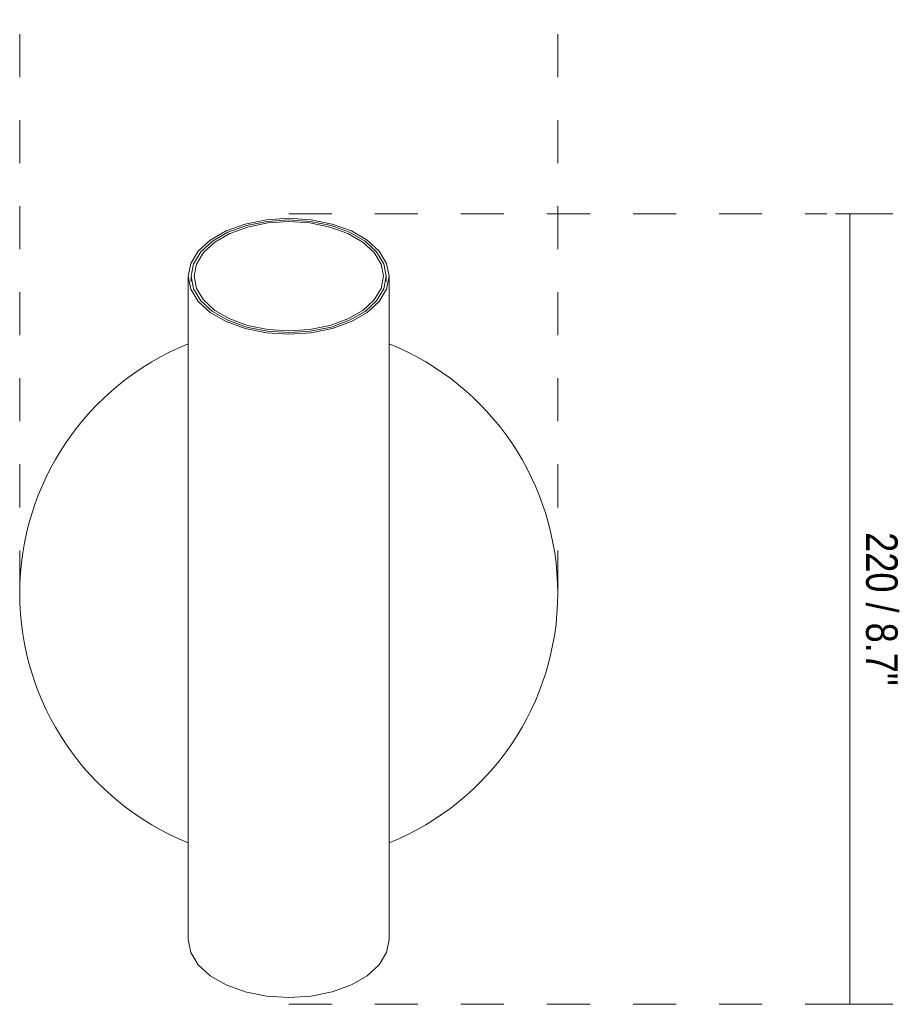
# Model space of a CAD drawing. Header units: millimetres. Extents: x -6758 to -5663, y -40 to 6752.
# Tile 2 of 2: x -6265 to -6019, y 6477 to 6752. Entities that reach past the tile are written whole.
import ezdxf

# ---------------------------------------------------------------- set-up
doc = ezdxf.new("R2010")
doc.units = ezdxf.units.MM
doc.linetypes.add('Dash', pattern=[24, 12, -12])
doc.layers.add('A-ANNO-DIMS', color=7, linetype='Dash', lineweight=9, true_color=0xd2d2d2)
doc.layers.add('A-ANNO-DIMS-4', color=7, linetype='Continuous', lineweight=9)
doc.layers.add('E-LITE-EQPM', color=7, linetype='Continuous', lineweight=20)
doc.styles.add('Arial Narrow', font='ARIALN.TTF', dxfattribs={"height": 8.8})
doc.dimstyles.new('FARO_-_2_2mm_Arial_Narrow_mm_Inch_Right', dxfattribs={"dimscale": 304.8, "dimtxt": 9.006193, "dimasz": 0, "dimexe": 0.03937, "dimexo": 0.0625, "dimgap": 0.006562, "dimtad": 1, "dimdec": 0, "dimzin": 0, "dimdsep": 46, "dimtxsty": 'Arial Narrow', "dimblk1": 'NONE', "dimblk2": 'NONE', "dimsah": 1, "dimcen": 0.09, "dimadec": 0, "dimazin": 0, "dimtfac": 1, "dimtdec": 4, "dimtix": 1, "dimtmove": 0, "dimatfit": 3, "dimfxl": 0.013123, "dimfxlon": 1, "dimtvp": 1, "dimtolj": 1, "dimtzin": 0, "dimarcsym": 2})

# ---------------------------------------------------------------- blocks, each defined once
blk = doc.blocks.new('29898 - 29881 LINK White table lamp-461290-Planta_PDF')
at = {"layer": 'E-LITE-EQPM'}
for p, q in [((-28, 88.44), (-28, -96.56)), ((-27.2, 88.44), (-27.2, 87.01)), ((27.2, 87.01), (27.2, 88.44)), ((28, -96.56), (28, 88.44))]:
    blk.add_line(p, q, dxfattribs=at)
at = {"layer": 'E-LITE-EQPM', "flags": 128}
for points in [[(0, 104.61), (-6.23, 104.2), (-12.15, 103.01), (-17.46, 101.08), (-21.89, 98.52), (-25.23, 95.46), (-27.3, 92.04), (-28, 88.44), (-27.3, 84.85), (-25.23, 81.43), (-21.89, 78.36), (-17.46, 75.8), (-12.15, 73.88), (-6.23, 72.68), (0, 72.28)], [(0, 72.28), (6.23, 72.68), (12.15, 73.88), (17.46, 75.8), (21.89, 78.36), (25.23, 81.43), (27.3, 84.85), (28, 88.44), (27.3, 92.04), (25.23, 95.46), (21.89, 98.52), (17.46, 101.08), (12.15, 103.01), (6.23, 104.2), (0, 104.61)], [(0, 72.74), (-6.05, 73.13), (-11.8, 74.29), (-16.96, 76.16), (-21.27, 78.65), (-24.51, 81.63), (-26.52, 84.95), (-27.2, 88.44), (-26.52, 91.94), (-24.51, 95.26), (-21.27, 98.23), (-16.96, 100.72), (-11.8, 102.59), (-6.05, 103.75), (0, 104.15)], [(0, 104.15), (-6.05, 103.75), (-11.8, 102.59), (-16.96, 100.72), (-21.27, 98.23), (-24.51, 95.26), (-26.52, 91.94), (-27.2, 88.44), (-26.52, 84.95), (-24.51, 81.63), (-21.27, 78.65), (-16.96, 76.16), (-11.8, 74.29), (-6.05, 73.13), (0, 72.74)], [(0, 73.2), (-5.87, 73.58), (-11.45, 74.71), (-16.46, 76.53), (-20.64, 78.94), (-23.79, 81.83), (-25.74, 85.05), (-26.4, 88.44), (-25.74, 91.83), (-23.79, 95.06), (-20.64, 97.95), (-16.46, 100.36), (-11.45, 102.18), (-5.87, 103.3), (0, 103.68)], [(0, 104.15), (6.05, 103.75), (11.8, 102.59), (16.96, 100.72), (21.27, 98.23), (24.51, 95.26), (26.52, 91.94), (27.2, 88.44), (26.52, 84.95), (24.51, 81.63), (21.27, 78.65), (16.96, 76.16), (11.8, 74.29), (6.05, 73.13), (0, 72.74)], [(0, 72.74), (6.05, 73.13), (11.8, 74.29), (16.96, 76.16), (21.27, 78.65), (24.51, 81.63), (26.52, 84.95), (27.2, 88.44), (26.52, 91.94), (24.51, 95.26), (21.27, 98.23), (16.96, 100.72), (11.8, 102.59), (6.05, 103.75), (0, 104.15)], [(0, 103.68), (5.87, 103.3), (11.45, 102.18), (16.46, 100.36), (20.64, 97.95), (23.79, 95.06), (25.74, 91.83), (26.4, 88.44), (25.74, 85.05), (23.79, 81.83), (20.64, 78.94), (16.46, 76.53), (11.45, 74.71), (5.87, 73.58), (0, 73.2)], [(0, -112.72), (-6.23, -112.32), (-12.15, -111.12), (-17.46, -109.2), (-21.89, -106.64), (-25.23, -103.57), (-27.3, -100.15), (-28, -96.56)], [(28, -96.56), (27.3, -100.15), (25.23, -103.57), (21.89, -106.64), (17.46, -109.2), (12.15, -111.12), (6.23, -112.32), (0, -112.72)]]:
    blk.add_lwpolyline(points, dxfattribs=at)
at = {"layer": 'E-LITE-EQPM'}
for start, end in [(111.9426, 248.0574), (291.9426, 68.0574)]:
    blk.add_arc((0, 0), 75, start, end, dxfattribs=at)
blk = doc.blocks.new('DIMBLOCK8-Planta_PDF')
at = {"layer": 'A-ANNO-DIMS-4', "color": 251, "true_color": 0x5b5b5b, "transparency": 16777216}
for p, q in [((-6037.28, 6697.57), (-6021.28, 6697.57)), ((-6033.28, 6697.57), (-6037.28, 6697.57)), ((-6033.28, 6477.11), (-6033.28, 6697.57)), ((-6037.28, 6477.11), (-6021.28, 6477.11)), ((-6033.28, 6477.11), (-6037.28, 6477.11))]:
    blk.add_line(p, q, dxfattribs=at)
at = {"layer": 'A-ANNO-DIMS-4', "color": 0, "transparency": 16777216, "insert": (-6019.91, 6608.78), "char_height": 8.8, "width": 51.464, "attachment_point": 1, "rotation": 270, "line_spacing_factor": 0.974696, "style": 'Arial Narrow'}
blk.add_mtext('220 / 8.7"', dxfattribs=at)
blk = doc.blocks.new('_None')

msp = doc.modelspace()

# ---------------------------------------------------------------- linework, layer by layer
at = {"layer": 'A-ANNO-DIMS'}
for p, q in [((-6264.68, 6591.71), (-6264.68, 6751.71)), ((-6114.68, 6591.71), (-6114.68, 6751.71)), ((-6189.68, 6697.57), (-6039.68, 6697.57)), ((-6189.68, 6477.11), (-6034.68, 6477.11))]:
    msp.add_line(p, q, dxfattribs=at)

# ---------------------------------------------------------------- block references
at = {"layer": 'E-LITE-EQPM'}
msp.add_blockref('29898 - 29881 LINK White table lamp-461290-Planta_PDF', (-6189.68, 6591.71), dxfattribs=at)

# ---------------------------------------------------------------- dimensions: what is measured, and where the dimension line sits
at = {"layer": 'A-ANNO-DIMS', "color": 251, "linetype": 'Continuous', "true_color": 0x5b5b5b}
dim = msp.add_linear_dim(base=(-6033.28, 6697.57), p1=(-6037.28, 6477.11), p2=(-6037.28, 6697.57), angle=90, dimstyle='FARO_-_2_2mm_Arial_Narrow_mm_Inch_Right', override={"dimtad": 4, "dimpost": '<>', "dimfxl": 220.456615}, dxfattribs=at)
dim.commit()
dim.dimension.update_dxf_attribs({"geometry": 'DIMBLOCK8-Planta_PDF', "text_midpoint": (-6025.59, 6587.34)})

doc.saveas('drawing.dxf')
